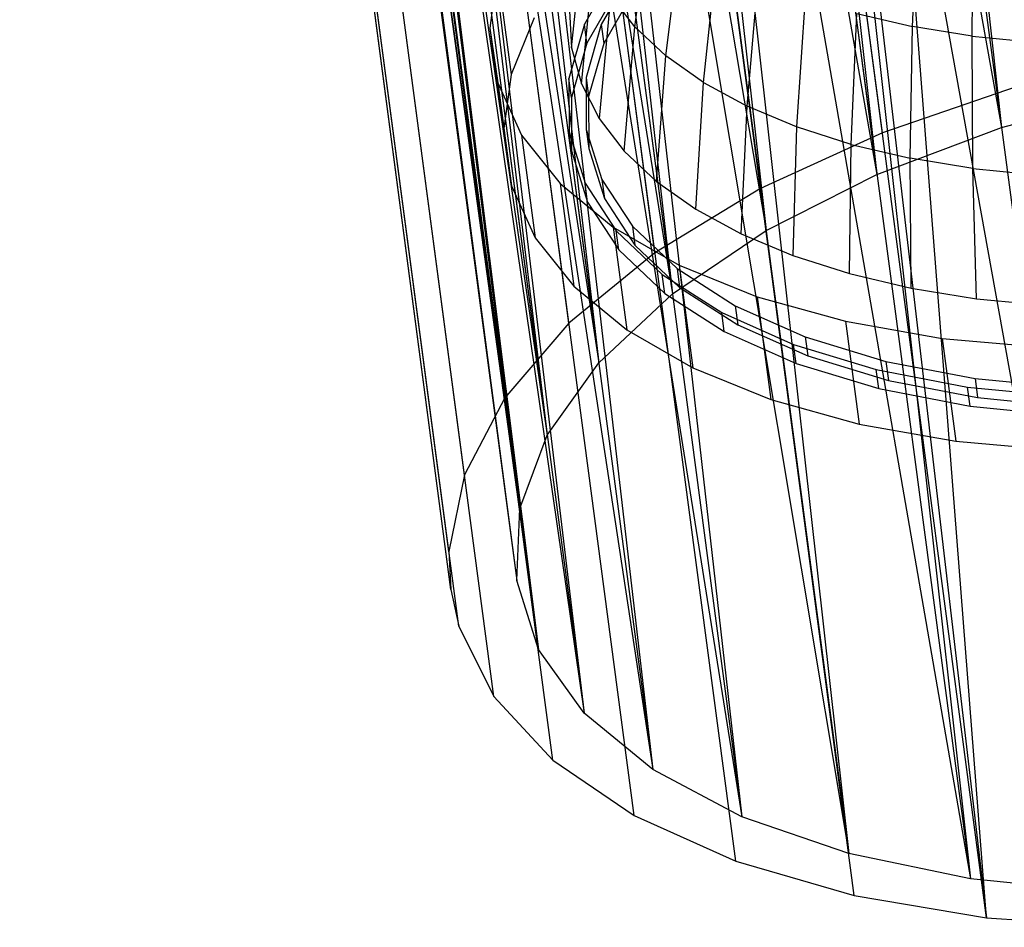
# Model space of a CAD drawing. Extents: x -23.4 to 23.6, y 0.3 to 4.
# Tile 136 of 189: x 18.1 to 19, y 0.3 to 1.1. Entities that reach past the tile are written whole.
import ezdxf

# ---------------------------------------------------------------- set-up
doc = ezdxf.new("R2010")
doc.units = 0
doc.header["$MEASUREMENT"] = 0
doc.layers.get('0').update_dxf_attribs({"color": 13, "linetype": 'CONTINUOUS'})

# ---------------------------------------------------------------- blocks, each defined once
blk = doc.blocks.new('FOURTY_V_PM_STL')
at = {"color": 0}
for p, q in [((18.88834, 0.97764, -3.78877), (18.50757, 3.85063, -2.11554)), ((18.88834, 0.97764, -3.78877), (18.50757, 3.85063, -2.11554)), ((18.7802, 0.92799, -3.72813), (18.39943, 3.80098, -2.0549)), ((18.7802, 0.92799, -3.72813), (18.39943, 3.80098, -2.0549)), ((18.68661, 0.87108, -3.65171), (18.30584, 3.74407, -1.97848)), ((18.68661, 0.87108, -3.65171), (18.30584, 3.74407, -1.97848)), ((18.61026, 0.80855, -3.56172), (18.22949, 3.68155, -1.8885)), ((18.61026, 0.80855, -3.56172), (18.22949, 3.68155, -1.8885)), ((18.55335, 0.7422, -3.46075), (18.17258, 3.6152, -1.78752)), ((18.55335, 0.7422, -3.46075), (18.17258, 3.6152, -1.78752)), ((18.51752, 0.67394, -3.3517), (18.13675, 3.54694, -1.67847)), ((18.51752, 0.67394, -3.3517), (18.13675, 3.54694, -1.67847)), ((18.50379, 0.60573, -3.2377), (18.12302, 3.47872, -1.56447)), ((18.50379, 0.60573, -3.2377), (18.12302, 3.47872, -1.56447)), ((18.50537, 0.57226, -3.17987), (18.12302, 3.47872, -1.56447)), ((18.50537, 0.57226, -3.17987), (18.12302, 3.47872, -1.56447)), ((18.51256, 0.53953, -3.12204), (18.1318, 3.41253, -1.44881)), ((18.50537, 0.57226, -3.17987), (18.1318, 3.41253, -1.44881)), ((18.50537, 0.57226, -3.17987), (18.1318, 3.41253, -1.44881)), ((18.51256, 0.53953, -3.12204), (18.1318, 3.41253, -1.44881)), ((18.54359, 0.47725, -3.00805), (18.16282, 3.35025, -1.33482)), ((18.54359, 0.47725, -3.00805), (18.16282, 3.35025, -1.33482)), ((18.59597, 0.42068, -2.89899), (18.2152, 3.29368, -1.22576)), ((18.59597, 0.42068, -2.89899), (18.2152, 3.29368, -1.22576)), ((18.66819, 0.37145, -2.79802), (18.28742, 3.24444, -1.12479)), ((18.66819, 0.37145, -2.79802), (18.28742, 3.24444, -1.12479)), ((18.75819, 0.33097, -2.70803), (18.37742, 3.20396, -1.0348)), ((18.75819, 0.33097, -2.70803), (18.37742, 3.20396, -1.0348)), ((18.86337, 0.30041, -2.63162), (18.4826, 3.1734, -0.95839)), ((18.86337, 0.30041, -2.63162), (18.4826, 3.1734, -0.95839)), ((18.98071, 0.28064, -2.57098), (18.59994, 3.15363, -0.89775)), ((18.98071, 0.28064, -2.57098), (18.59994, 3.15363, -0.89775)), ((18.80492, 2.68184, -2.79935), (18.99403, 0.98223, -3.7726)), ((18.80492, 2.68184, -2.79935), (18.99403, 0.98223, -3.7726)), ((18.77019, 2.67118, -2.78895), (18.99403, 0.98223, -3.7726)), ((18.77019, 2.67118, -2.78895), (18.99403, 0.98223, -3.7726)), ((18.69431, 2.64395, -2.75946), (18.99403, 0.98223, -3.7726)), ((18.69431, 2.64395, -2.75946), (18.99403, 0.98223, -3.7726)), ((18.69431, 2.64395, -2.75946), (18.88349, 0.94051, -3.72613)), ((18.69431, 2.64395, -2.75946), (18.88349, 0.94051, -3.72613)), ((18.65965, 2.62947, -2.74249), (18.88349, 0.94051, -3.72613)), ((18.65965, 2.62947, -2.74249), (18.88349, 0.94051, -3.72613)), ((18.59429, 2.59802, -2.70336), (18.88349, 0.94051, -3.72613)), ((18.59429, 2.59802, -2.70336), (18.88349, 0.94051, -3.72613)), ((18.59429, 2.59802, -2.70336), (18.78518, 0.89076, -3.66307)), ((18.59429, 2.59802, -2.70336), (18.78518, 0.89076, -3.66307)), ((18.56133, 2.57971, -2.67942), (18.78518, 0.89076, -3.66307)), ((18.56133, 2.57971, -2.67942), (18.78518, 0.89076, -3.66307)), ((18.71216, 2.57539, -1.21793), (18.98071, 0.28064, -2.57098)), ((18.71216, 2.57539, -1.21793), (18.98071, 0.28064, -2.57098)), ((18.98071, 0.28064, -2.57098), (18.80222, 2.57063, -1.18927)), ((18.98071, 0.28064, -2.57098), (18.80222, 2.57063, -1.18927)), ((18.50772, 2.54538, -2.63268), (18.78518, 0.89076, -3.66307)), ((18.50772, 2.54538, -2.63268), (18.78518, 0.89076, -3.66307)), ((18.50772, 2.54538, -2.63268), (18.70208, 0.83446, -3.58532)), ((18.50772, 2.54538, -2.63268), (18.70208, 0.83446, -3.58532)), ((18.47823, 2.52342, -2.60168), (18.70208, 0.83446, -3.58532)), ((18.47823, 2.52342, -2.60168), (18.70208, 0.83446, -3.58532)), ((18.4371, 2.48754, -2.54944), (18.70208, 0.83446, -3.58532)), ((18.4371, 2.48754, -2.54944), (18.70208, 0.83446, -3.58532)), ((18.4371, 2.48754, -2.54944), (18.63672, 0.77335, -3.49526)), ((18.4371, 2.48754, -2.54944), (18.63672, 0.77335, -3.49526)), ((18.41288, 2.4623, -2.51161), (18.63672, 0.77335, -3.49526)), ((18.41288, 2.4623, -2.51161), (18.63672, 0.77335, -3.49526)), ((18.38445, 2.42617, -2.45604), (18.63672, 0.77335, -3.49526)), ((18.38445, 2.42617, -2.45604), (18.63672, 0.77335, -3.49526)), ((18.38445, 2.42617, -2.45604), (18.59109, 0.70926, -3.39561)), ((18.38445, 2.42617, -2.45604), (18.59109, 0.70926, -3.39561)), ((18.36724, 2.39822, -2.41196), (18.59109, 0.70926, -3.39561)), ((18.36724, 2.39822, -2.41196), (18.59109, 0.70926, -3.39561)), ((18.35131, 2.36303, -2.35517), (18.59109, 0.70926, -3.39561)), ((18.35131, 2.36303, -2.35517), (18.59109, 0.70926, -3.39561)), ((18.35131, 2.36303, -2.35517), (18.56657, 0.64416, -3.2894)), ((18.35131, 2.36303, -2.35517), (18.56657, 0.64416, -3.2894)), ((18.34273, 2.33312, -2.30576), (18.56657, 0.64416, -3.2894)), ((18.34273, 2.33312, -2.30576), (18.56657, 0.64416, -3.2894)), ((18.33861, 2.29993, -2.24972), (18.56657, 0.64416, -3.2894)), ((18.33861, 2.29993, -2.24972), (18.56657, 0.64416, -3.2894)), ((18.33861, 2.29993, -2.24972), (18.56391, 0.58002, -3.17987)), ((18.33861, 2.29993, -2.24972), (18.56391, 0.58002, -3.17987)), ((18.34007, 2.26897, -2.19623), (18.56391, 0.58002, -3.17987)), ((18.34007, 2.26897, -2.19623), (18.56391, 0.58002, -3.17987)), ((18.34672, 2.2387, -2.14274), (18.56391, 0.58002, -3.17987)), ((18.34672, 2.2387, -2.14274), (18.56391, 0.58002, -3.17987)), ((18.34672, 2.2387, -2.14274), (18.58319, 0.51878, -3.07034)), ((18.34672, 2.2387, -2.14274), (18.58319, 0.51878, -3.07034)), ((18.35934, 2.20774, -2.0867), (18.58319, 0.51878, -3.07034)), ((18.35934, 2.20774, -2.0867), (18.58319, 0.51878, -3.07034)), ((18.37542, 2.18109, -2.03729), (18.58319, 0.51878, -3.07034)), ((18.37542, 2.18109, -2.03729), (18.58319, 0.51878, -3.07034)), ((18.37542, 2.18109, -2.03729), (18.62382, 0.46231, -2.96414)), ((18.37542, 2.18109, -2.03729), (18.62382, 0.46231, -2.96414)), ((18.39997, 2.15127, -1.98049), (18.62382, 0.46231, -2.96414)), ((18.39997, 2.15127, -1.98049), (18.62382, 0.46231, -2.96414)), ((18.42387, 2.12876, -1.93641), (18.62382, 0.46231, -2.96414)), ((18.42387, 2.12876, -1.93641), (18.62382, 0.46231, -2.96414)), ((18.42387, 2.12876, -1.93641), (18.68457, 0.41233, -2.86449)), ((18.42387, 2.12876, -1.93641), (18.68457, 0.41233, -2.86449)), ((18.46072, 2.10128, -1.88084), (18.68457, 0.41233, -2.86449)), ((18.46072, 2.10128, -1.88084), (18.68457, 0.41233, -2.86449)), ((18.49068, 2.08322, -1.84301), (18.68457, 0.41233, -2.86449)), ((18.49068, 2.08322, -1.84301), (18.68457, 0.41233, -2.86449)), ((18.49068, 2.08322, -1.84301), (18.76359, 0.37035, -2.77442)), ((18.49068, 2.08322, -1.84301), (18.76359, 0.37035, -2.77442)), ((18.53974, 2.0593, -1.79078), (18.76359, 0.37035, -2.77442)), ((18.53974, 2.0593, -1.79078), (18.76359, 0.37035, -2.77442)), ((18.57393, 2.04578, -1.75978), (18.76359, 0.37035, -2.77442)), ((18.57393, 2.04578, -1.75978), (18.76359, 0.37035, -2.77442)), ((18.57393, 2.04578, -1.75978), (18.85848, 0.33765, -2.69668)), ((18.57393, 2.04578, -1.75978), (18.85848, 0.33765, -2.69668)), ((18.63464, 2.0266, -1.71303), (18.85848, 0.33765, -2.69668)), ((18.63464, 2.0266, -1.71303), (18.85848, 0.33765, -2.69668)), ((18.67122, 2.01751, -1.68909), (18.85848, 0.33765, -2.69668)), ((18.67122, 2.01751, -1.68909), (18.85848, 0.33765, -2.69668)), ((18.67122, 2.01751, -1.68909), (18.96636, 0.31522, -2.63361)), ((18.67122, 2.01751, -1.68909), (18.96636, 0.31522, -2.63361)), ((18.74252, 2.00417, -1.64997), (18.96636, 0.31522, -2.63361)), ((18.74252, 2.00417, -1.64997), (18.96636, 0.31522, -2.63361)), ((18.77976, 1.99922, -1.633), (18.96636, 0.31522, -2.63361)), ((18.77976, 1.99922, -1.633), (18.96636, 0.31522, -2.63361)), ((18.77976, 1.99922, -1.633), (19.08395, 0.30374, -2.58715)), ((18.77976, 1.99922, -1.633), (19.08395, 0.30374, -2.58715)), ((18.86011, 1.99269, -1.6035), (19.08395, 0.30374, -2.58715)), ((18.86011, 1.99269, -1.6035), (19.08395, 0.30374, -2.58715)), ((18.91512, 1.07181, -2.38875), (18.92048, 1.19005, -2.35691)), ((18.91512, 1.07181, -2.38875), (18.92048, 1.19005, -2.35691)), ((18.66877, 1.07157, -2.68144), (18.68388, 1.1823, -2.63108)), ((18.66877, 1.07157, -2.68144), (18.68388, 1.1823, -2.63108)), ((18.96786, 1.06321, -2.36198), (18.96973, 1.18202, -2.33191)), ((18.96786, 1.06321, -2.36198), (18.96973, 1.18202, -2.33191)), ((18.61252, 1.05281, -2.90187), (18.62397, 1.15929, -2.84225)), ((18.61252, 1.05281, -2.90187), (18.62397, 1.15929, -2.84225)), ((18.69629, 1.04577, -2.63087), (18.70994, 1.15785, -2.58317)), ((18.69629, 1.04577, -2.63087), (18.70994, 1.15785, -2.58317)), ((18.62132, 1.02087, -2.84503), (18.63241, 1.12866, -2.78774)), ((18.62132, 1.02087, -2.84503), (18.63241, 1.12866, -2.78774)), ((18.72963, 1.02218, -2.58277), (18.74153, 1.13551, -2.53762)), ((18.72963, 1.02218, -2.58277), (18.74153, 1.13551, -2.53762)), ((18.54686, 1.12042, -3.0329), (18.54007, 1.07039, -2.94855)), ((18.54686, 1.12042, -3.0329), (18.54007, 1.07039, -2.94855)), ((18.54686, 1.12042, -3.0329), (18.55895, 1.02916, -3.08605)), ((18.54686, 1.12042, -3.0329), (18.55895, 1.02916, -3.08605)), ((18.65144, 1.12199, -3.18503), (18.62403, 1.07398, -3.10883)), ((18.65144, 1.12199, -3.18503), (18.62403, 1.07398, -3.10883)), ((18.66569, 1.12059, -3.17937), (18.63895, 1.07374, -3.10503)), ((18.66569, 1.12059, -3.17937), (18.63895, 1.07374, -3.10503)), ((18.76844, 1.00108, -2.53771), (18.77829, 1.11552, -2.49494)), ((18.76844, 1.00108, -2.53771), (18.77829, 1.11552, -2.49494)), ((18.65368, 1.10509, -3.19488), (18.62627, 1.05708, -3.11867)), ((18.65368, 1.10509, -3.19488), (18.62627, 1.05708, -3.11867)), ((18.66793, 1.10369, -3.18922), (18.64119, 1.05685, -3.11487)), ((18.66793, 1.10369, -3.18922), (18.64119, 1.05685, -3.11487)), ((18.6474, 1.09931, -2.73393), (18.63695, 0.99026, -2.78892)), ((18.6474, 1.09931, -2.73393), (18.63695, 0.99026, -2.78892)), ((18.66877, 1.07157, -2.68144), (18.6474, 1.09931, -2.73393)), ((18.66877, 1.07157, -2.68144), (18.6474, 1.09931, -2.73393)), ((18.81979, 1.09811, -2.45561), (18.81225, 0.9827, -2.49619)), ((18.81979, 1.09811, -2.45561), (18.81225, 0.9827, -2.49619)), ((18.61066, 1.08573, -2.95881), (18.61252, 1.05281, -2.90187)), ((18.61066, 1.08573, -2.95881), (18.61252, 1.05281, -2.90187)), ((18.86058, 0.96726, -2.45869), (18.86557, 1.08349, -2.42007)), ((18.86058, 0.96726, -2.45869), (18.86557, 1.08349, -2.42007)), ((18.86557, 1.08349, -2.42007), (18.91512, 1.07181, -2.38875)), ((18.86557, 1.08349, -2.42007), (18.91512, 1.07181, -2.38875)), ((18.57954, 1.07955, -3.1679), (18.55895, 1.02916, -3.08605)), ((18.57954, 1.07955, -3.1679), (18.55895, 1.02916, -3.08605)), ((18.54007, 1.07039, -2.94855), (18.54722, 1.02176, -2.86342)), ((18.54007, 1.07039, -2.94855), (18.54722, 1.02176, -2.86342)), ((18.54007, 1.07039, -2.94855), (18.55217, 0.97913, -3.0017)), ((18.54007, 1.07039, -2.94855), (18.55217, 0.97913, -3.0017)), ((18.62403, 1.07398, -3.10883), (18.61026, 1.02575, -3.02915)), ((18.62403, 1.07398, -3.10883), (18.61026, 1.02575, -3.02915)), ((18.62627, 1.05708, -3.11867), (18.62403, 1.07398, -3.10883)), ((18.62627, 1.05708, -3.11867), (18.62403, 1.07398, -3.10883)), ((18.63895, 1.07374, -3.10503), (18.62552, 1.0267, -3.0273)), ((18.63895, 1.07374, -3.10503), (18.62552, 1.0267, -3.0273)), ((18.63895, 1.07374, -3.10503), (18.64119, 1.05685, -3.11487)), ((18.63895, 1.07374, -3.10503), (18.64119, 1.05685, -3.11487)), ((18.65924, 0.96134, -2.73419), (18.66877, 1.07157, -2.68144)), ((18.65924, 0.96134, -2.73419), (18.66877, 1.07157, -2.68144)), ((18.66877, 1.07157, -2.68144), (18.69629, 1.04577, -2.63087)), ((18.66877, 1.07157, -2.68144), (18.69629, 1.04577, -2.63087)), ((18.91288, 0.95493, -2.42562), (18.91512, 1.07181, -2.38875)), ((18.91288, 0.95493, -2.42562), (18.91512, 1.07181, -2.38875)), ((18.96786, 1.06321, -2.36198), (18.91512, 1.07181, -2.38875)), ((18.96786, 1.06321, -2.36198), (18.91512, 1.07181, -2.38875)), ((18.62627, 1.05708, -3.11867), (18.6125, 1.00885, -3.03899)), ((18.62627, 1.05708, -3.11867), (18.6125, 1.00885, -3.03899)), ((18.96856, 0.94585, -2.39735), (18.96786, 1.06321, -2.36198)), ((18.96786, 1.06321, -2.36198), (19.0232, 1.05778, -2.34007)), ((18.96786, 1.06321, -2.36198), (19.0232, 1.05778, -2.34007)), ((18.96856, 0.94585, -2.39735), (18.96786, 1.06321, -2.36198)), ((18.61252, 1.05281, -2.90187), (18.62132, 1.02087, -2.84503)), ((18.61252, 1.05281, -2.90187), (18.62132, 1.02087, -2.84503)), ((18.64119, 1.05685, -3.11487), (18.62776, 1.0098, -3.03714)), ((18.64119, 1.05685, -3.11487), (18.62776, 1.0098, -3.03714)), ((18.68793, 0.93443, -2.68145), (18.69629, 1.04577, -2.63087)), ((18.68793, 0.93443, -2.68145), (18.69629, 1.04577, -2.63087)), ((18.72963, 1.02218, -2.58277), (18.69629, 1.04577, -2.63087)), ((18.72963, 1.02218, -2.58277), (18.69629, 1.04577, -2.63087)), ((18.55895, 1.02916, -3.08605), (18.55217, 0.97913, -3.0017)), ((18.55895, 1.02916, -3.08605), (18.55217, 0.97913, -3.0017)), ((18.6125, 1.00885, -3.03899), (18.61026, 1.02575, -3.02915)), ((18.61026, 1.02575, -3.02915), (18.61043, 0.97839, -2.94779)), ((18.6125, 1.00885, -3.03899), (18.61026, 1.02575, -3.02915)), ((18.61026, 1.02575, -3.02915), (18.61043, 0.97839, -2.94779)), ((18.62552, 1.0267, -3.0273), (18.62568, 0.98049, -2.94793)), ((18.62552, 1.0267, -3.0273), (18.62568, 0.98049, -2.94793)), ((18.62552, 1.0267, -3.0273), (18.62776, 1.0098, -3.03714)), ((18.62552, 1.0267, -3.0273), (18.62776, 1.0098, -3.03714)), ((18.7227, 0.90983, -2.6313), (18.72963, 1.02218, -2.58277)), ((18.7227, 0.90983, -2.6313), (18.72963, 1.02218, -2.58277)), ((18.72963, 1.02218, -2.58277), (18.76844, 1.00108, -2.53771)), ((18.72963, 1.02218, -2.58277), (18.76844, 1.00108, -2.53771)), ((18.54722, 1.02176, -2.86342), (18.56815, 0.97551, -2.77924)), ((18.54722, 1.02176, -2.86342), (18.56815, 0.97551, -2.77924)), ((18.54722, 1.02176, -2.86342), (18.55931, 0.9305, -2.91657)), ((18.54722, 1.02176, -2.86342), (18.55931, 0.9305, -2.91657)), ((18.62132, 1.02087, -2.84503), (18.63695, 0.99026, -2.78892)), ((18.62132, 1.02087, -2.84503), (18.63695, 0.99026, -2.78892)), ((19.00791, 1.0186, -3.83189), (18.88834, 0.97764, -3.78877)), ((19.00791, 1.0186, -3.83189), (18.88834, 0.97764, -3.78877)), ((18.99403, 0.98223, -3.7726), (19.11344, 1.01463, -3.80106)), ((18.99403, 0.98223, -3.7726), (19.11344, 1.01463, -3.80106)), ((18.6125, 1.00885, -3.03899), (18.61267, 0.96149, -2.95763)), ((18.6125, 1.00885, -3.03899), (18.61267, 0.96149, -2.95763)), ((18.62776, 1.0098, -3.03714), (18.62792, 0.96359, -2.95777)), ((18.62776, 1.0098, -3.03714), (18.62792, 0.96359, -2.95777)), ((18.76316, 0.88783, -2.58432), (18.76844, 1.00108, -2.53771)), ((18.76316, 0.88783, -2.58432), (18.76844, 1.00108, -2.53771)), ((18.81225, 0.9827, -2.49619), (18.76844, 1.00108, -2.53771)), ((18.81225, 0.9827, -2.49619), (18.76844, 1.00108, -2.53771)), ((18.63695, 0.99026, -2.78892), (18.65924, 0.96134, -2.73419)), ((18.63695, 0.99026, -2.78892), (18.65924, 0.96134, -2.73419)), ((18.55217, 0.97913, -3.0017), (18.55931, 0.9305, -2.91657)), ((18.55217, 0.97913, -3.0017), (18.55931, 0.9305, -2.91657)), ((18.61267, 0.96149, -2.95763), (18.61043, 0.97839, -2.94779)), ((18.61043, 0.97839, -2.94779), (18.62454, 0.93294, -2.86655)), ((18.61267, 0.96149, -2.95763), (18.61043, 0.97839, -2.94779)), ((18.61043, 0.97839, -2.94779), (18.62454, 0.93294, -2.86655)), ((18.62568, 0.98049, -2.94793), (18.63945, 0.93616, -2.86867)), ((18.62568, 0.98049, -2.94793), (18.63945, 0.93616, -2.86867)), ((18.62568, 0.98049, -2.94793), (18.62792, 0.96359, -2.95777)), ((18.62568, 0.98049, -2.94793), (18.62792, 0.96359, -2.95777)), ((18.81225, 0.9827, -2.49619), (18.80885, 0.86867, -2.54102)), ((18.81225, 0.9827, -2.49619), (18.80885, 0.86867, -2.54102)), ((18.86058, 0.96726, -2.45869), (18.81225, 0.9827, -2.49619)), ((18.86058, 0.96726, -2.45869), (18.81225, 0.9827, -2.49619)), ((18.88349, 0.94051, -3.72613), (18.99403, 0.98223, -3.7726)), ((18.88349, 0.94051, -3.72613), (18.99403, 0.98223, -3.7726)), ((18.56815, 0.97551, -2.77924), (18.60245, 0.93258, -2.69773)), ((18.56815, 0.97551, -2.77924), (18.60245, 0.93258, -2.69773)), ((18.56815, 0.97551, -2.77924), (18.58025, 0.88425, -2.83239)), ((18.56815, 0.97551, -2.77924), (18.58025, 0.88425, -2.83239)), ((18.88834, 0.97764, -3.78877), (18.7802, 0.92799, -3.72813)), ((18.88834, 0.97764, -3.78877), (18.7802, 0.92799, -3.72813)), ((18.61267, 0.96149, -2.95763), (18.62678, 0.91604, -2.87639)), ((18.61267, 0.96149, -2.95763), (18.62678, 0.91604, -2.87639)), ((18.62792, 0.96359, -2.95777), (18.64169, 0.91926, -2.87851)), ((18.62792, 0.96359, -2.95777), (18.64169, 0.91926, -2.87851)), ((18.65924, 0.96134, -2.73419), (18.68793, 0.93443, -2.68145)), ((18.65924, 0.96134, -2.73419), (18.68793, 0.93443, -2.68145)), ((18.85925, 0.85257, -2.50191), (18.86058, 0.96726, -2.45869)), ((18.85925, 0.85257, -2.50191), (18.86058, 0.96726, -2.45869)), ((18.86058, 0.96726, -2.45869), (18.91288, 0.95493, -2.42562)), ((18.86058, 0.96726, -2.45869), (18.91288, 0.95493, -2.42562)), ((18.91379, 0.83972, -2.46742), (18.91288, 0.95493, -2.42562)), ((18.96856, 0.94585, -2.39735), (18.91288, 0.95493, -2.42562)), ((18.91379, 0.83972, -2.46742), (18.91288, 0.95493, -2.42562)), ((18.96856, 0.94585, -2.39735), (18.91288, 0.95493, -2.42562)), ((18.97185, 0.83025, -2.43795), (18.96856, 0.94585, -2.39735)), ((18.96856, 0.94585, -2.39735), (19.02699, 0.94013, -2.37422)), ((18.96856, 0.94585, -2.39735), (19.02699, 0.94013, -2.37422)), ((18.97185, 0.83025, -2.43795), (18.96856, 0.94585, -2.39735)), ((18.63945, 0.93616, -2.86867), (18.66651, 0.89469, -2.79131)), ((18.63945, 0.93616, -2.86867), (18.66651, 0.89469, -2.79131)), ((18.63945, 0.93616, -2.86867), (18.64169, 0.91926, -2.87851)), ((18.63945, 0.93616, -2.86867), (18.64169, 0.91926, -2.87851)), ((18.78518, 0.89076, -3.66307), (18.88349, 0.94051, -3.72613)), ((18.78518, 0.89076, -3.66307), (18.88349, 0.94051, -3.72613)), ((18.55931, 0.9305, -2.91657), (18.58025, 0.88425, -2.83239)), ((18.55931, 0.9305, -2.91657), (18.58025, 0.88425, -2.83239)), ((18.60245, 0.93258, -2.69773), (18.64941, 0.89385, -2.62054)), ((18.60245, 0.93258, -2.69773), (18.64941, 0.89385, -2.62054)), ((18.60245, 0.93258, -2.69773), (18.61454, 0.84132, -2.75088)), ((18.60245, 0.93258, -2.69773), (18.61454, 0.84132, -2.75088)), ((18.62678, 0.91604, -2.87639), (18.62454, 0.93294, -2.86655)), ((18.62454, 0.93294, -2.86655), (18.65228, 0.89044, -2.78725)), ((18.62678, 0.91604, -2.87639), (18.62454, 0.93294, -2.86655)), ((18.62454, 0.93294, -2.86655), (18.65228, 0.89044, -2.78725)), ((18.7802, 0.92799, -3.72813), (18.68661, 0.87108, -3.65171)), ((18.7802, 0.92799, -3.72813), (18.68661, 0.87108, -3.65171)), ((18.68793, 0.93443, -2.68145), (18.7227, 0.90983, -2.6313)), ((18.68793, 0.93443, -2.68145), (18.7227, 0.90983, -2.6313)), ((18.64169, 0.91926, -2.87851), (18.66875, 0.87779, -2.80116)), ((18.64169, 0.91926, -2.87851), (18.66875, 0.87779, -2.80116)), ((18.62678, 0.91604, -2.87639), (18.65452, 0.87354, -2.79709)), ((18.62678, 0.91604, -2.87639), (18.65452, 0.87354, -2.79709)), ((18.7227, 0.90983, -2.6313), (18.76316, 0.88783, -2.58432)), ((18.7227, 0.90983, -2.6313), (18.76316, 0.88783, -2.58432)), ((18.64941, 0.89385, -2.62054), (18.70808, 0.86011, -2.54925)), ((18.64941, 0.89385, -2.62054), (18.70808, 0.86011, -2.54925)), ((18.64941, 0.89385, -2.62054), (18.66151, 0.80259, -2.67369)), ((18.64941, 0.89385, -2.62054), (18.66151, 0.80259, -2.67369)), ((18.66651, 0.89469, -2.79131), (18.70625, 0.85701, -2.71758)), ((18.66651, 0.89469, -2.79131), (18.70625, 0.85701, -2.71758)), ((18.66651, 0.89469, -2.79131), (18.66875, 0.87779, -2.80116)), ((18.66651, 0.89469, -2.79131), (18.66875, 0.87779, -2.80116)), ((18.58025, 0.88425, -2.83239), (18.61454, 0.84132, -2.75088)), ((18.58025, 0.88425, -2.83239), (18.61454, 0.84132, -2.75088)), ((18.65452, 0.87354, -2.79709), (18.65228, 0.89044, -2.78725)), ((18.65228, 0.89044, -2.78725), (18.69302, 0.85182, -2.71167)), ((18.65452, 0.87354, -2.79709), (18.65228, 0.89044, -2.78725)), ((18.65228, 0.89044, -2.78725), (18.69302, 0.85182, -2.71167)), ((18.70208, 0.83446, -3.58532), (18.78518, 0.89076, -3.66307)), ((18.70208, 0.83446, -3.58532), (18.78518, 0.89076, -3.66307)), ((18.76316, 0.88783, -2.58432), (18.80885, 0.86867, -2.54102)), ((18.76316, 0.88783, -2.58432), (18.80885, 0.86867, -2.54102)), ((18.65452, 0.87354, -2.79709), (18.69526, 0.83492, -2.72151)), ((18.65452, 0.87354, -2.79709), (18.69526, 0.83492, -2.72151)), ((18.66875, 0.87779, -2.80116), (18.70849, 0.84011, -2.72742)), ((18.66875, 0.87779, -2.80116), (18.70849, 0.84011, -2.72742)), ((18.68661, 0.87108, -3.65171), (18.61026, 0.80855, -3.56172)), ((18.68661, 0.87108, -3.65171), (18.61026, 0.80855, -3.56172)), ((18.80885, 0.86867, -2.54102), (18.85925, 0.85257, -2.50191)), ((18.80885, 0.86867, -2.54102), (18.85925, 0.85257, -2.50191)), ((18.70625, 0.85701, -2.71758), (18.75779, 0.82397, -2.64911)), ((18.70625, 0.85701, -2.71758), (18.75779, 0.82397, -2.64911)), ((18.70625, 0.85701, -2.71758), (18.70849, 0.84011, -2.72742)), ((18.70625, 0.85701, -2.71758), (18.70849, 0.84011, -2.72742)), ((18.70808, 0.86011, -2.54925), (18.77727, 0.83204, -2.48531)), ((18.70808, 0.86011, -2.54925), (18.77727, 0.83204, -2.48531)), ((18.70808, 0.86011, -2.54925), (18.72018, 0.76885, -2.6024)), ((18.70808, 0.86011, -2.54925), (18.72018, 0.76885, -2.6024)), ((18.69526, 0.83492, -2.72151), (18.69302, 0.85182, -2.71167)), ((18.69302, 0.85182, -2.71167), (18.74585, 0.81795, -2.64149)), ((18.69526, 0.83492, -2.72151), (18.69302, 0.85182, -2.71167)), ((18.69302, 0.85182, -2.71167), (18.74585, 0.81795, -2.64149)), ((18.85925, 0.85257, -2.50191), (18.91379, 0.83972, -2.46742)), ((18.85925, 0.85257, -2.50191), (18.91379, 0.83972, -2.46742)), ((18.61454, 0.84132, -2.75088), (18.66151, 0.80259, -2.67369)), ((18.61454, 0.84132, -2.75088), (18.66151, 0.80259, -2.67369)), ((18.70849, 0.84011, -2.72742), (18.76003, 0.80707, -2.65896)), ((18.70849, 0.84011, -2.72742), (18.76003, 0.80707, -2.65896)), ((18.91379, 0.83972, -2.46742), (18.97185, 0.83025, -2.43795)), ((18.91379, 0.83972, -2.46742), (18.97185, 0.83025, -2.43795)), ((18.63672, 0.77335, -3.49526), (18.70208, 0.83446, -3.58532)), ((18.63672, 0.77335, -3.49526), (18.70208, 0.83446, -3.58532)), ((18.69526, 0.83492, -2.72151), (18.74809, 0.80105, -2.65133)), ((18.69526, 0.83492, -2.72151), (18.74809, 0.80105, -2.65133)), ((18.77727, 0.83204, -2.48531), (18.85556, 0.81021, -2.43001)), ((18.77727, 0.83204, -2.48531), (18.85556, 0.81021, -2.43001)), ((18.77727, 0.83204, -2.48531), (18.78936, 0.74078, -2.53846)), ((18.77727, 0.83204, -2.48531), (18.78936, 0.74078, -2.53846)), ((18.97185, 0.83025, -2.43795), (19.03277, 0.82428, -2.41384)), ((18.97185, 0.83025, -2.43795), (19.03277, 0.82428, -2.41384)), ((18.75779, 0.82397, -2.64911), (18.81998, 0.7963, -2.58745)), ((18.75779, 0.82397, -2.64911), (18.81998, 0.7963, -2.58745)), ((18.75779, 0.82397, -2.64911), (18.76003, 0.80707, -2.65896)), ((18.75779, 0.82397, -2.64911), (18.76003, 0.80707, -2.65896)), ((18.74809, 0.80105, -2.65133), (18.74585, 0.81795, -2.64149)), ((18.74585, 0.81795, -2.64149), (18.8096, 0.78958, -2.57828)), ((18.74809, 0.80105, -2.65133), (18.74585, 0.81795, -2.64149)), ((18.74585, 0.81795, -2.64149), (18.8096, 0.78958, -2.57828)), ((18.61026, 0.80855, -3.56172), (18.55335, 0.7422, -3.46075)), ((18.61026, 0.80855, -3.56172), (18.55335, 0.7422, -3.46075)), ((18.76003, 0.80707, -2.65896), (18.82222, 0.7794, -2.59729)), ((18.76003, 0.80707, -2.65896), (18.82222, 0.7794, -2.59729)), ((18.85556, 0.81021, -2.43001), (18.94136, 0.79507, -2.38449)), ((18.85556, 0.81021, -2.43001), (18.94136, 0.79507, -2.38449)), ((18.85556, 0.81021, -2.43001), (18.86765, 0.71895, -2.48316)), ((18.85556, 0.81021, -2.43001), (18.86765, 0.71895, -2.48316)), ((18.66151, 0.80259, -2.67369), (18.72018, 0.76885, -2.6024)), ((18.66151, 0.80259, -2.67369), (18.72018, 0.76885, -2.6024)), ((18.74809, 0.80105, -2.65133), (18.81184, 0.77268, -2.58812)), ((18.74809, 0.80105, -2.65133), (18.81184, 0.77268, -2.58812)), ((18.81998, 0.7963, -2.58745), (18.89143, 0.77461, -2.53396)), ((18.81998, 0.7963, -2.58745), (18.89143, 0.77461, -2.53396)), ((18.81998, 0.7963, -2.58745), (18.82222, 0.7794, -2.59729)), ((18.81998, 0.7963, -2.58745), (18.82222, 0.7794, -2.59729)), ((18.94136, 0.79507, -2.38449), (19.03293, 0.78693, -2.34968)), ((18.94136, 0.79507, -2.38449), (19.03293, 0.78693, -2.34968)), ((18.94136, 0.79507, -2.38449), (18.95346, 0.70381, -2.43764)), ((18.94136, 0.79507, -2.38449), (18.95346, 0.70381, -2.43764)), ((18.81184, 0.77268, -2.58812), (18.8096, 0.78958, -2.57828)), ((18.8096, 0.78958, -2.57828), (18.88283, 0.76735, -2.52345)), ((18.81184, 0.77268, -2.58812), (18.8096, 0.78958, -2.57828)), ((18.8096, 0.78958, -2.57828), (18.88283, 0.76735, -2.52345)), ((18.82222, 0.7794, -2.59729), (18.89367, 0.75771, -2.5438)), ((18.82222, 0.7794, -2.59729), (18.89367, 0.75771, -2.5438)), ((18.59109, 0.70926, -3.39561), (18.63672, 0.77335, -3.49526)), ((18.59109, 0.70926, -3.39561), (18.63672, 0.77335, -3.49526)), ((18.72018, 0.76885, -2.6024), (18.78936, 0.74078, -2.53846)), ((18.72018, 0.76885, -2.6024), (18.78936, 0.74078, -2.53846)), ((18.81184, 0.77268, -2.58812), (18.88507, 0.75045, -2.53329)), ((18.81184, 0.77268, -2.58812), (18.88507, 0.75045, -2.53329)), ((18.89143, 0.77461, -2.53396), (18.97054, 0.75941, -2.48984)), ((18.89143, 0.77461, -2.53396), (18.97054, 0.75941, -2.48984)), ((18.89143, 0.77461, -2.53396), (18.89367, 0.75771, -2.5438)), ((18.89143, 0.77461, -2.53396), (18.89367, 0.75771, -2.5438)), ((18.88507, 0.75045, -2.53329), (18.88283, 0.76735, -2.52345)), ((18.88283, 0.76735, -2.52345), (18.96392, 0.75176, -2.47823)), ((18.88507, 0.75045, -2.53329), (18.88283, 0.76735, -2.52345)), ((18.88283, 0.76735, -2.52345), (18.96392, 0.75176, -2.47823)), ((18.89367, 0.75771, -2.5438), (18.97277, 0.74251, -2.49968)), ((18.89367, 0.75771, -2.5438), (18.97277, 0.74251, -2.49968)), ((18.96616, 0.73486, -2.48807), (18.96392, 0.75176, -2.47823)), ((18.96392, 0.75176, -2.47823), (19.05106, 0.74316, -2.44362)), ((18.96616, 0.73486, -2.48807), (18.96392, 0.75176, -2.47823)), ((18.96392, 0.75176, -2.47823), (19.05106, 0.74316, -2.44362)), ((18.97054, 0.75941, -2.48984), (19.05554, 0.75101, -2.45608)), ((18.97054, 0.75941, -2.48984), (19.05554, 0.75101, -2.45608)), ((18.97054, 0.75941, -2.48984), (18.97277, 0.74251, -2.49968)), ((18.97054, 0.75941, -2.48984), (18.97277, 0.74251, -2.49968)), ((18.88507, 0.75045, -2.53329), (18.96616, 0.73486, -2.48807)), ((18.88507, 0.75045, -2.53329), (18.96616, 0.73486, -2.48807)), ((18.97277, 0.74251, -2.49968), (19.05778, 0.73411, -2.46592)), ((18.97277, 0.74251, -2.49968), (19.05778, 0.73411, -2.46592)), ((18.55335, 0.7422, -3.46075), (18.51752, 0.67394, -3.3517)), ((18.55335, 0.7422, -3.46075), (18.51752, 0.67394, -3.3517)), ((18.78936, 0.74078, -2.53846), (18.86765, 0.71895, -2.48316)), ((18.78936, 0.74078, -2.53846), (18.86765, 0.71895, -2.48316)), ((18.96616, 0.73486, -2.48807), (19.0533, 0.72626, -2.45346)), ((18.96616, 0.73486, -2.48807), (19.0533, 0.72626, -2.45346)), ((18.86765, 0.71895, -2.48316), (18.95346, 0.70381, -2.43764)), ((18.86765, 0.71895, -2.48316), (18.95346, 0.70381, -2.43764)), ((18.56657, 0.64416, -3.2894), (18.59109, 0.70926, -3.39561)), ((18.56657, 0.64416, -3.2894), (18.59109, 0.70926, -3.39561)), ((18.95346, 0.70381, -2.43764), (19.04503, 0.69567, -2.40283)), ((18.95346, 0.70381, -2.43764), (19.04503, 0.69567, -2.40283)), ((18.51752, 0.67394, -3.3517), (18.50379, 0.60573, -3.2377)), ((18.51752, 0.67394, -3.3517), (18.50379, 0.60573, -3.2377)), ((18.56391, 0.58002, -3.17987), (18.56657, 0.64416, -3.2894)), ((18.56391, 0.58002, -3.17987), (18.56657, 0.64416, -3.2894)), ((18.50379, 0.60573, -3.2377), (18.50537, 0.57226, -3.17987)), ((18.50379, 0.60573, -3.2377), (18.50537, 0.57226, -3.17987)), ((18.58319, 0.51878, -3.07034), (18.56391, 0.58002, -3.17987)), ((18.58319, 0.51878, -3.07034), (18.56391, 0.58002, -3.17987)), ((18.50537, 0.57226, -3.17987), (18.51256, 0.53953, -3.12204)), ((18.50537, 0.57226, -3.17987), (18.51256, 0.53953, -3.12204)), ((18.51256, 0.53953, -3.12204), (18.54359, 0.47725, -3.00805)), ((18.51256, 0.53953, -3.12204), (18.54359, 0.47725, -3.00805)), ((18.62382, 0.46231, -2.96414), (18.58319, 0.51878, -3.07034)), ((18.62382, 0.46231, -2.96414), (18.58319, 0.51878, -3.07034)), ((18.54359, 0.47725, -3.00805), (18.59597, 0.42068, -2.89899)), ((18.54359, 0.47725, -3.00805), (18.59597, 0.42068, -2.89899)), ((18.68457, 0.41233, -2.86449), (18.62382, 0.46231, -2.96414)), ((18.68457, 0.41233, -2.86449), (18.62382, 0.46231, -2.96414)), ((18.59597, 0.42068, -2.89899), (18.66819, 0.37145, -2.79802)), ((18.59597, 0.42068, -2.89899), (18.66819, 0.37145, -2.79802)), ((18.76359, 0.37035, -2.77442), (18.68457, 0.41233, -2.86449)), ((18.76359, 0.37035, -2.77442), (18.68457, 0.41233, -2.86449)), ((18.66819, 0.37145, -2.79802), (18.75819, 0.33097, -2.70803)), ((18.66819, 0.37145, -2.79802), (18.75819, 0.33097, -2.70803)), ((18.85848, 0.33765, -2.69668), (18.76359, 0.37035, -2.77442)), ((18.85848, 0.33765, -2.69668), (18.76359, 0.37035, -2.77442)), ((18.96636, 0.31522, -2.63361), (18.85848, 0.33765, -2.69668)), ((18.96636, 0.31522, -2.63361), (18.85848, 0.33765, -2.69668)), ((18.75819, 0.33097, -2.70803), (18.86337, 0.30041, -2.63162)), ((18.75819, 0.33097, -2.70803), (18.86337, 0.30041, -2.63162)), ((19.08395, 0.30374, -2.58715), (18.96636, 0.31522, -2.63361)), ((19.08395, 0.30374, -2.58715), (18.96636, 0.31522, -2.63361)), ((18.86337, 0.30041, -2.63162), (18.98071, 0.28064, -2.57098)), ((18.86337, 0.30041, -2.63162), (18.98071, 0.28064, -2.57098)), ((18.98071, 0.28064, -2.57098), (19.10683, 0.27224, -2.52785)), ((18.98071, 0.28064, -2.57098), (19.10683, 0.27224, -2.52785))]:
    blk.add_line(p, q, dxfattribs=at)

msp = doc.modelspace()

# ---------------------------------------------------------------- block references
at = {"color": 0}
msp.add_blockref('FOURTY_V_PM_STL', (0, 0), dxfattribs=at)

doc.saveas('drawing.dxf')
